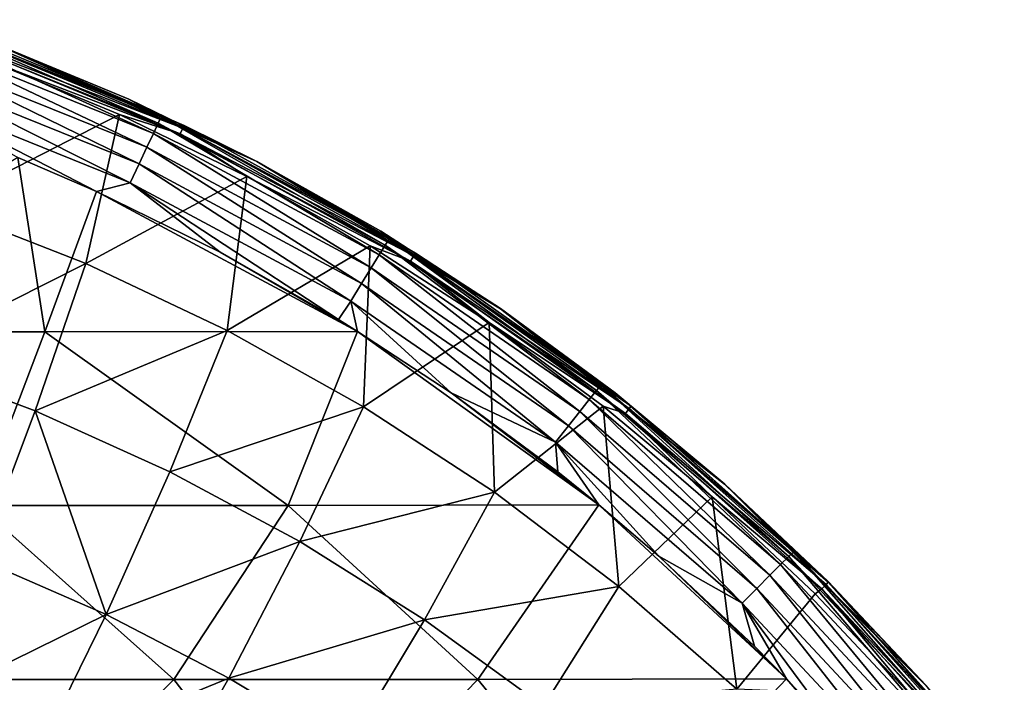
# Model space of a CAD drawing. Header units: metres. Extents: x -31 to 167, y -24 to 31.
# Tile 155 of 155: x 153 to 163, y 15 to 21. Entities that reach past the tile are written whole.
import ezdxf

# ---------------------------------------------------------------- set-up
doc = ezdxf.new("R2010")
doc.units = ezdxf.units.M
doc.layers.add('solid_12_381_042_XXX', color=7, linetype='CONTINUOUS')

msp = doc.modelspace()

# ---------------------------------------------------------------- linework, layer by layer
at = {"layer": 'solid_12_381_042_XXX'}
for points in [[(154.513229, 20.289425, 114.060631), (152.244659, 21.276945, 113.866989), (152.224106, 21.212145, 114.070335)], [(152.244659, 21.276945, 113.866989), (154.541885, 20.350937, 113.85743), (152.978668, 21.037567, 113.650932)], [(154.513229, 20.289425, 114.060631), (154.541885, 20.350937, 113.85743), (152.244659, 21.276945, 113.866989)], [(152.224106, 21.212145, 114.070335), (152.190247, 21.108704, 114.254784), (154.467255, 20.190975, 114.244972)], [(154.513229, 20.289425, 114.060631), (152.224106, 21.212145, 114.070335), (154.467255, 20.190975, 114.244972)], [(152.420197, 21.204676, 109.010178), (154.747528, 20.240595, 109.010551), (152.400726, 21.148903, 108.888664)], [(152.400726, 21.148903, 108.888664), (154.721954, 20.187387, 108.888954), (152.895248, 20.886915, 108.78273)], [(154.747528, 20.240595, 109.010551), (154.721954, 20.187387, 108.888954), (152.400726, 21.148903, 108.888664)], [(152.420197, 21.204676, 109.010178), (152.42984, 21.232344, 109.142067), (154.760193, 20.266954, 109.142525)], [(152.420197, 21.204676, 109.010178), (154.760193, 20.266954, 109.142525), (154.747528, 20.240595, 109.010551)], [(154.760193, 20.266954, 109.142525), (152.42984, 21.232344, 109.142067), (152.976608, 21.038349, 109.276291)], [(152.190247, 21.108704, 114.254784), (152.144302, 20.970354, 114.411194), (154.405594, 20.05913, 114.401352)], [(154.467255, 20.190975, 114.244972), (152.190247, 21.108704, 114.254784), (154.405594, 20.05913, 114.401352)], [(152.144302, 20.970354, 114.411194), (152.088287, 20.803144, 114.532715), (154.330933, 19.899645, 114.522919)], [(154.405594, 20.05913, 114.401352), (152.144302, 20.970354, 114.411194), (154.330933, 19.899645, 114.522919)], [(152.976608, 21.038349, 109.276291), (154.232651, 20.518196, 113.646469), (155.453445, 19.923952, 113.646423)], [(155.455414, 19.922915, 109.275833), (152.976608, 21.038349, 109.276291), (155.453445, 19.923952, 113.646423)], [(152.976608, 21.038349, 109.276291), (152.978668, 21.037567, 113.650932), (154.232651, 20.518196, 113.646469)], [(154.760193, 20.266954, 109.142525), (152.976608, 21.038349, 109.276291), (155.455414, 19.922915, 109.275833)], [(154.541885, 20.350937, 113.85743), (154.232651, 20.518196, 113.646469), (152.978668, 21.037567, 113.650932)], [(152.43045, 19.494625, 107.013275), (152.895248, 20.886915, 108.78273), (154.143127, 20.371681, 108.782974)], [(154.721954, 20.187387, 108.888954), (154.143127, 20.371681, 108.782974), (152.895248, 20.886915, 108.78273)], [(152.088287, 20.803144, 114.532715), (152.024994, 20.615456, 114.614799), (154.247025, 19.720503, 114.605133)], [(154.330933, 19.899645, 114.522919), (152.088287, 20.803144, 114.532715), (154.247025, 19.720503, 114.605133)], [(152.024994, 20.615456, 114.614799), (153.173676, 19.960867, 114.646042), (153.924698, 19.637501, 114.643845)], [(154.247025, 19.720503, 114.605133), (152.024994, 20.615456, 114.614799), (153.924698, 19.637501, 114.643845)], [(154.541885, 20.350937, 113.85743), (155.453445, 19.923952, 113.646423), (154.232651, 20.518196, 113.646469)], [(153.822098, 18.948191, 107.06002), (152.43045, 19.494625, 107.013275), (154.143127, 20.371681, 108.782974)], [(153.822098, 18.948191, 107.06002), (154.143127, 20.371681, 108.782974), (155.359192, 19.781139, 108.783173)], [(154.721954, 20.187387, 108.888954), (155.359192, 19.781139, 108.783173), (154.143127, 20.371681, 108.782974)], [(156.680328, 19.123827, 114.065918), (154.541885, 20.350937, 113.85743), (154.513229, 20.289425, 114.060631)], [(154.541885, 20.350937, 113.85743), (156.716629, 19.181126, 113.862762), (155.453445, 19.923952, 113.646423)], [(156.680328, 19.123827, 114.065918), (156.716629, 19.181126, 113.862762), (154.541885, 20.350937, 113.85743)], [(154.513229, 20.289425, 114.060631), (154.467255, 20.190975, 114.244972), (156.622849, 19.03167, 114.250229)], [(156.680328, 19.123827, 114.065918), (154.513229, 20.289425, 114.060631), (156.622849, 19.03167, 114.250229)], [(154.747528, 20.240595, 109.010551), (156.952713, 19.022112, 109.011086), (154.721954, 20.187387, 108.888954)], [(154.747528, 20.240595, 109.010551), (154.760193, 20.266954, 109.142525), (156.968231, 19.046705, 109.14296)], [(154.747528, 20.240595, 109.010551), (156.968231, 19.046705, 109.14296), (156.952713, 19.022112, 109.011086)], [(156.968231, 19.046705, 109.14296), (154.760193, 20.266954, 109.142525), (155.455414, 19.922915, 109.275833)], [(154.467255, 20.190975, 114.244972), (154.405594, 20.05913, 114.401352), (156.54628, 18.907959, 114.406593)], [(156.622849, 19.03167, 114.250229), (154.467255, 20.190975, 114.244972), (156.54628, 18.907959, 114.406593)], [(154.721954, 20.187387, 108.888954), (156.921402, 18.972338, 108.889542), (155.359192, 19.781139, 108.783173)], [(156.952713, 19.022112, 109.011086), (156.921402, 18.972338, 108.889542), (154.721954, 20.187387, 108.888954)], [(154.405594, 20.05913, 114.401352), (154.330933, 19.899645, 114.522919), (156.453949, 18.758093, 114.528168)], [(156.54628, 18.907959, 114.406593), (154.405594, 20.05913, 114.401352), (156.453949, 18.758093, 114.528168)], [(150.408646, 18.297895, 114.831146), (153.430954, 18.297895, 114.743797), (153.173676, 19.960867, 114.646042)], [(153.430954, 18.297895, 114.743797), (153.924698, 19.637501, 114.643845), (153.173676, 19.960867, 114.646042)], [(155.455414, 19.922915, 109.275833), (155.453445, 19.923952, 113.646423), (156.636963, 19.25667, 113.650871)], [(156.716629, 19.181126, 113.862762), (156.636963, 19.25667, 113.650871), (155.453445, 19.923952, 113.646423)], [(155.455414, 19.922915, 109.275833), (156.636963, 19.25667, 113.650871), (157.77919, 18.518387, 113.659851)], [(157.780426, 18.517532, 109.27684), (155.455414, 19.922915, 109.275833), (157.77919, 18.518387, 113.659851)], [(156.968231, 19.046705, 109.14296), (155.455414, 19.922915, 109.275833), (157.780426, 18.517532, 109.27684)], [(154.330933, 19.899645, 114.522919), (154.247025, 19.720503, 114.605133), (156.350479, 18.589575, 114.61042)], [(156.453949, 18.758093, 114.528168), (154.330933, 19.899645, 114.522919), (156.350479, 18.589575, 114.61042)], [(155.1716, 18.309917, 107.111794), (153.822098, 18.948191, 107.06002), (155.359192, 19.781139, 108.783173)], [(155.1716, 18.309917, 107.111794), (155.359192, 19.781139, 108.783173), (156.537277, 19.118284, 108.783302)], [(156.921402, 18.972338, 108.889542), (156.537277, 19.118284, 108.783302), (155.359192, 19.781139, 108.783173)], [(153.430954, 18.297895, 114.743797), (156.4151, 18.301874, 114.650078), (153.924698, 19.637501, 114.643845)], [(154.247025, 19.720503, 114.605133), (153.924698, 19.637501, 114.643845), (155.104019, 19.058239, 114.644051)], [(153.924698, 19.637501, 114.643845), (156.4151, 18.301874, 114.650078), (155.104019, 19.058239, 114.644051)], [(154.247025, 19.720503, 114.605133), (155.104019, 19.058239, 114.644051), (156.233246, 18.414272, 114.648857)], [(156.350479, 18.589575, 114.61042), (154.247025, 19.720503, 114.605133), (156.233246, 18.414272, 114.648857)], [(152.016754, 18.039408, 105.379204), (152.43045, 19.494625, 107.013275), (153.822098, 18.948191, 107.06002)], [(156.716629, 19.181126, 113.862762), (157.77919, 18.518387, 113.659851), (156.636963, 19.25667, 113.650871)], [(158.695526, 17.736483, 114.086288), (156.716629, 19.181126, 113.862762), (156.680328, 19.123827, 114.065918)], [(156.716629, 19.181126, 113.862762), (158.738922, 17.788763, 113.883034), (157.77919, 18.518387, 113.659851)], [(158.695526, 17.736483, 114.086288), (158.738922, 17.788763, 113.883034), (156.716629, 19.181126, 113.862762)], [(156.473221, 17.582073, 107.167656), (155.1716, 18.309917, 107.111794), (156.537277, 19.118284, 108.783302)], [(156.473221, 17.582073, 107.167656), (156.537277, 19.118284, 108.783302), (157.672485, 18.385788, 108.783287)], [(156.921402, 18.972338, 108.889542), (157.672485, 18.385788, 108.783287), (156.537277, 19.118284, 108.783302)], [(156.680328, 19.123827, 114.065918), (156.622849, 19.03167, 114.250229), (158.627335, 17.651754, 114.270668)], [(158.695526, 17.736483, 114.086288), (156.680328, 19.123827, 114.065918), (158.627335, 17.651754, 114.270668)], [(155.104019, 19.058239, 114.644051), (156.4151, 18.301874, 114.650078), (156.233246, 18.414272, 114.648857)], [(156.622849, 19.03167, 114.250229), (156.54628, 18.907959, 114.406593), (158.53685, 17.537611, 114.427048)], [(158.627335, 17.651754, 114.270668), (156.622849, 19.03167, 114.250229), (158.53685, 17.537611, 114.427048)], [(156.952713, 19.022112, 109.011086), (159.007523, 17.564333, 109.011192), (156.921402, 18.972338, 108.889542)], [(156.952713, 19.022112, 109.011086), (156.968231, 19.046705, 109.14296), (159.025574, 17.586893, 109.142754)], [(156.952713, 19.022112, 109.011086), (159.025574, 17.586893, 109.142754), (159.007523, 17.564333, 109.011192)], [(159.025574, 17.586893, 109.142754), (156.968231, 19.046705, 109.14296), (157.780426, 18.517532, 109.27684)], [(153.339218, 17.541603, 105.455757), (152.016754, 18.039408, 105.379204), (153.822098, 18.948191, 107.06002)], [(153.339218, 17.541603, 105.455757), (153.822098, 18.948191, 107.06002), (155.1716, 18.309917, 107.111794)], [(156.54628, 18.907959, 114.406593), (156.453949, 18.758093, 114.528168), (158.427994, 17.399036, 114.548592)], [(158.53685, 17.537611, 114.427048), (156.54628, 18.907959, 114.406593), (158.427994, 17.399036, 114.548592)], [(156.921402, 18.972338, 108.889542), (158.971024, 17.518642, 108.889877), (157.672485, 18.385788, 108.783287)], [(159.007523, 17.564333, 109.011192), (158.971024, 17.518642, 108.889877), (156.921402, 18.972338, 108.889542)], [(156.453949, 18.758093, 114.528168), (156.350479, 18.589575, 114.61042), (158.306229, 17.242987, 114.630745)], [(158.427994, 17.399036, 114.548592), (156.453949, 18.758093, 114.528168), (158.306229, 17.242987, 114.630745)], [(156.350479, 18.589575, 114.61042), (156.233246, 18.414272, 114.648857), (156.4151, 18.301874, 114.650078)], [(156.350479, 18.589575, 114.61042), (156.4151, 18.301874, 114.650078), (157.308105, 17.713366, 114.65799)], [(158.306229, 17.242987, 114.630745), (156.350479, 18.589575, 114.61042), (157.308105, 17.713366, 114.65799)], [(157.780426, 18.517532, 109.27684), (157.77919, 18.518387, 113.659851), (158.873581, 17.713327, 113.673302)], [(158.738922, 17.788763, 113.883034), (158.873581, 17.713327, 113.673302), (157.77919, 18.518387, 113.659851)], [(157.780426, 18.517532, 109.27684), (158.873581, 17.713327, 113.673302), (159.916595, 16.844385, 113.691154)], [(159.91922, 16.842064, 109.276062), (157.780426, 18.517532, 109.27684), (159.916595, 16.844385, 113.691154)], [(159.025574, 17.586893, 109.142754), (157.780426, 18.517532, 109.27684), (159.91922, 16.842064, 109.276062)], [(157.72113, 16.766956, 107.226685), (156.473221, 17.582073, 107.167656), (157.672485, 18.385788, 108.783287)], [(157.72113, 16.766956, 107.226685), (157.672485, 18.385788, 108.783287), (158.761017, 17.58618, 108.783195)], [(158.971024, 17.518642, 108.889877), (158.761017, 17.58618, 108.783195), (157.672485, 18.385788, 108.783287)], [(152.797882, 16.638573, 114.866837), (153.430954, 18.297895, 114.743797), (150.408646, 18.297895, 114.831146)], [(152.797882, 16.638573, 114.866837), (155.752243, 16.638573, 114.775826), (153.430954, 18.297895, 114.743797)], [(154.623474, 16.959209, 105.540558), (153.339218, 17.541603, 105.455757), (155.1716, 18.309917, 107.111794)], [(155.752243, 16.638573, 114.775826), (156.4151, 18.301874, 114.650078), (153.430954, 18.297895, 114.743797)], [(154.623474, 16.959209, 105.540558), (155.1716, 18.309917, 107.111794), (156.473221, 17.582073, 107.167656)], [(155.752243, 16.638573, 114.775826), (158.718079, 16.644892, 114.67775), (156.4151, 18.301874, 114.650078)], [(156.4151, 18.301874, 114.650078), (158.718079, 16.644892, 114.67775), (157.308105, 17.713366, 114.65799)], [(152.80545, 16.126854, 104.003677), (152.016754, 18.039408, 105.379204), (153.339218, 17.541603, 105.455757)], [(160.530945, 16.152874, 114.121155), (158.738922, 17.788763, 113.883034), (158.695526, 17.736483, 114.086288)], [(158.738922, 17.788763, 113.883034), (160.580734, 16.199493, 113.917633), (158.873581, 17.713327, 113.673302)], [(160.530945, 16.152874, 114.121155), (160.580734, 16.199493, 113.917633), (158.738922, 17.788763, 113.883034)], [(157.308105, 17.713366, 114.65799), (158.718079, 16.644892, 114.67775), (158.326523, 16.960598, 114.671272)], [(158.306229, 17.242987, 114.630745), (157.308105, 17.713366, 114.65799), (158.326523, 16.960598, 114.671272)], [(158.695526, 17.736483, 114.086288), (158.627335, 17.651754, 114.270668), (160.453003, 16.076521, 114.305725)], [(160.530945, 16.152874, 114.121155), (158.695526, 17.736483, 114.086288), (160.453003, 16.076521, 114.305725)], [(160.580734, 16.199493, 113.917633), (159.916595, 16.844385, 113.691154), (158.873581, 17.713327, 113.673302)], [(155.863998, 16.29405, 105.632057), (154.623474, 16.959209, 105.540558), (156.473221, 17.582073, 107.167656)], [(155.863998, 16.29405, 105.632057), (156.473221, 17.582073, 107.167656), (157.72113, 16.766956, 107.226685)], [(158.909775, 15.86717, 107.287941), (157.72113, 16.766956, 107.226685), (158.761017, 17.58618, 108.783195)], [(158.627335, 17.651754, 114.270668), (158.53685, 17.537611, 114.427048), (160.349747, 15.973162, 114.462166)], [(160.453003, 16.076521, 114.305725), (158.627335, 17.651754, 114.270668), (160.349747, 15.973162, 114.462166)], [(158.909775, 15.86717, 107.287941), (158.761017, 17.58618, 108.783195), (159.799118, 16.722485, 108.783058)], [(158.971024, 17.518642, 108.889877), (159.799118, 16.722485, 108.783058), (158.761017, 17.58618, 108.783195)], [(159.007523, 17.564333, 109.011192), (159.025574, 17.586893, 109.142754), (160.906494, 15.906092, 109.142044)], [(160.906494, 15.906092, 109.142044), (159.025574, 17.586893, 109.142754), (159.91922, 16.842064, 109.276062)], [(154.015656, 15.597666, 104.107376), (152.80545, 16.126854, 104.003677), (153.339218, 17.541603, 105.455757)], [(154.015656, 15.597666, 104.107376), (153.339218, 17.541603, 105.455757), (154.623474, 16.959209, 105.540558)], [(158.53685, 17.537611, 114.427048), (158.427994, 17.399036, 114.548592), (160.225723, 15.847322, 114.583611)], [(160.349747, 15.973162, 114.462166), (158.53685, 17.537611, 114.427048), (160.225723, 15.847322, 114.583611)], [(159.007523, 17.564333, 109.011192), (160.886215, 15.885788, 109.010948), (158.971024, 17.518642, 108.889877)], [(158.971024, 17.518642, 108.889877), (160.845169, 15.844709, 108.889999), (159.799118, 16.722485, 108.783058)], [(160.886215, 15.885788, 109.010948), (160.845169, 15.844709, 108.889999), (158.971024, 17.518642, 108.889877)], [(159.007523, 17.564333, 109.011192), (160.906494, 15.906092, 109.142044), (160.886215, 15.885788, 109.010948)], [(158.427994, 17.399036, 114.548592), (158.306229, 17.242987, 114.630745), (160.087128, 15.705347, 114.66552)], [(160.225723, 15.847322, 114.583611), (158.427994, 17.399036, 114.548592), (160.087128, 15.705347, 114.66552)], [(158.306229, 17.242987, 114.630745), (158.718079, 16.644892, 114.67775), (159.290497, 16.154821, 114.688683)], [(160.087128, 15.705347, 114.66552), (158.306229, 17.242987, 114.630745), (159.290497, 16.154821, 114.688683)], [(158.306229, 17.242987, 114.630745), (158.326523, 16.960598, 114.671272), (158.718079, 16.644892, 114.67775)], [(154.015656, 15.597666, 104.107376), (154.623474, 16.959209, 105.540558), (155.863998, 16.29405, 105.632057)], [(159.91922, 16.842064, 109.276062), (159.916595, 16.844385, 113.691154), (160.905655, 15.913775, 113.713287)], [(160.580734, 16.199493, 113.917633), (160.905655, 15.913775, 113.713287), (159.916595, 16.844385, 113.691154)], [(159.91922, 16.842064, 109.276062), (160.905655, 15.913775, 113.713287), (161.837189, 14.92472, 113.739105)], [(161.841965, 14.91933, 109.274284), (159.91922, 16.842064, 109.276062), (161.837189, 14.92472, 113.739105)], [(160.906494, 15.906092, 109.142044), (159.91922, 16.842064, 109.276062), (161.841965, 14.91933, 109.274284)], [(157.055191, 15.547974, 105.728745), (155.863998, 16.29405, 105.632057), (157.72113, 16.766956, 107.226685)], [(157.055191, 15.547974, 105.728745), (157.72113, 16.766956, 107.226685), (158.909775, 15.86717, 107.287941)], [(151.745956, 14.978, 114.999023), (154.663223, 14.978, 114.911682), (152.797882, 16.638573, 114.866837)], [(154.663223, 14.978, 114.911682), (155.752243, 16.638573, 114.775826), (152.797882, 16.638573, 114.866837)], [(154.663223, 14.978, 114.911682), (157.56395, 14.978, 114.818268), (155.752243, 16.638573, 114.775826)], [(157.56395, 14.978, 114.818268), (158.718079, 16.644892, 114.67775), (155.752243, 16.638573, 114.775826)], [(157.56395, 14.978, 114.818268), (160.509827, 14.983919, 114.718246), (158.718079, 16.644892, 114.67775)], [(158.718079, 16.644892, 114.67775), (160.509827, 14.983919, 114.718246), (159.290497, 16.154821, 114.688683)], [(160.033752, 14.885509, 107.350487), (158.909775, 15.86717, 107.287941), (159.799118, 16.722485, 108.783058)], [(160.033752, 14.885509, 107.350487), (159.799118, 16.722485, 108.783058), (160.783508, 15.797283, 108.782837)], [(160.845169, 15.844709, 108.889999), (160.783508, 15.797283, 108.782837), (159.799118, 16.722485, 108.783058)], [(155.186325, 14.992499, 104.219269), (154.015656, 15.597666, 104.107376), (155.863998, 16.29405, 105.632057)], [(155.186325, 14.992499, 104.219269), (155.863998, 16.29405, 105.632057), (157.055191, 15.547974, 105.728745)], [(162.165558, 14.402318, 114.168266), (160.580734, 16.199493, 113.917633), (160.530945, 16.152874, 114.121155)], [(160.580734, 16.199493, 113.917633), (162.220932, 14.442825, 113.964302), (160.905655, 15.913775, 113.713287)], [(162.165558, 14.402318, 114.168266), (162.220932, 14.442825, 113.964302), (160.580734, 16.199493, 113.917633)], [(152.220703, 14.714568, 102.70771), (152.80545, 16.126854, 104.003677), (154.015656, 15.597666, 104.107376)], [(159.290497, 16.154821, 114.688683), (160.509827, 14.983919, 114.718246), (160.203415, 15.295959, 114.709969)], [(160.087128, 15.705347, 114.66552), (159.290497, 16.154821, 114.688683), (160.203415, 15.295959, 114.709969)], [(160.453003, 16.076521, 114.305725), (160.349747, 15.973162, 114.462166), (161.964249, 14.243473, 114.509682)], [(160.530945, 16.152874, 114.121155), (160.453003, 16.076521, 114.305725), (162.078934, 14.335068, 114.353142)], [(162.078934, 14.335068, 114.353142), (160.453003, 16.076521, 114.305725), (161.964249, 14.243473, 114.509682)], [(162.165558, 14.402318, 114.168266), (160.530945, 16.152874, 114.121155), (162.078934, 14.335068, 114.353142)], [(160.349747, 15.973162, 114.462166), (160.225723, 15.847322, 114.583611), (161.826538, 14.131565, 114.630981)], [(161.964249, 14.243473, 114.509682), (160.349747, 15.973162, 114.462166), (161.826538, 14.131565, 114.630981)], [(160.886215, 15.885788, 109.010948), (162.565048, 14.007392, 109.010712), (160.845169, 15.844709, 108.889999)], [(160.886215, 15.885788, 109.010948), (160.906494, 15.906092, 109.142044), (162.58728, 14.025191, 109.141296)], [(160.886215, 15.885788, 109.010948), (162.58728, 14.025191, 109.141296), (162.565048, 14.007392, 109.010712)], [(162.220932, 14.442825, 113.964302), (161.837189, 14.92472, 113.739105), (160.905655, 15.913775, 113.713287)], [(162.58728, 14.025191, 109.141296), (160.906494, 15.906092, 109.142044), (161.841965, 14.91933, 109.274284)], [(158.191559, 14.723125, 105.829079), (157.055191, 15.547974, 105.728745), (158.909775, 15.86717, 107.287941)], [(158.191559, 14.723125, 105.829079), (158.909775, 15.86717, 107.287941), (160.033752, 14.885509, 107.350487)], [(160.033752, 14.885509, 107.350487), (160.783508, 15.797283, 108.782837), (161.709915, 14.814322, 108.782623)], [(160.225723, 15.847322, 114.583611), (160.087128, 15.705347, 114.66552), (161.67276, 14.005023, 114.712494)], [(161.826538, 14.131565, 114.630981), (160.225723, 15.847322, 114.583611), (161.67276, 14.005023, 114.712494)], [(160.845169, 15.844709, 108.889999), (161.709915, 14.814322, 108.782623), (160.783508, 15.797283, 108.782837)], [(160.845169, 15.844709, 108.889999), (162.52002, 13.971397, 108.890167), (161.709915, 14.814322, 108.782623)], [(162.565048, 14.007392, 109.010712), (162.52002, 13.971397, 108.890167), (160.845169, 15.844709, 108.889999)], [(160.087128, 15.705347, 114.66552), (160.509827, 14.983919, 114.718246), (161.06543, 14.384324, 114.73481)], [(161.67276, 14.005023, 114.712494), (160.087128, 15.705347, 114.66552), (161.06543, 14.384324, 114.73481)], [(160.087128, 15.705347, 114.66552), (160.203415, 15.295959, 114.709969), (160.509827, 14.983919, 114.718246)], [(153.347626, 14.23532, 102.816551), (152.220703, 14.714568, 102.70771), (154.015656, 15.597666, 104.107376)], [(153.347626, 14.23532, 102.816551), (154.015656, 15.597666, 104.107376), (155.186325, 14.992499, 104.219269)], [(156.31218, 14.312855, 104.337502), (155.186325, 14.992499, 104.219269), (157.055191, 15.547974, 105.728745)], [(156.31218, 14.312855, 104.337502), (157.055191, 15.547974, 105.728745), (158.191559, 14.723125, 105.829079)], [(152.985443, 13.316502, 115.059937), (154.663223, 14.978, 114.911682), (151.745956, 14.978, 114.999023)], [(152.985443, 13.316502, 115.059937), (155.947449, 13.316502, 114.968254), (154.663223, 14.978, 114.911682)], [(154.439301, 13.686815, 102.933998), (153.347626, 14.23532, 102.816551), (155.186325, 14.992499, 104.219269)], [(154.439301, 13.686815, 102.933998), (155.186325, 14.992499, 104.219269), (156.31218, 14.312855, 104.337502)], [(155.947449, 13.316502, 114.968254), (157.56395, 14.978, 114.818268), (154.663223, 14.978, 114.911682)], [(155.947449, 13.316502, 114.968254), (158.917542, 13.316502, 114.870102), (157.56395, 14.978, 114.818268)], [(158.917542, 13.316502, 114.870102), (160.509827, 14.983919, 114.718246), (157.56395, 14.978, 114.818268)], [(158.917542, 13.316502, 114.870102), (161.956085, 13.319214, 114.7658), (160.509827, 14.983919, 114.718246)], [(160.509827, 14.983919, 114.718246), (161.956085, 13.319214, 114.7658), (161.06543, 14.384324, 114.73481)]]:
    msp.add_3dface(points, dxfattribs=at)

doc.saveas('drawing.dxf')
